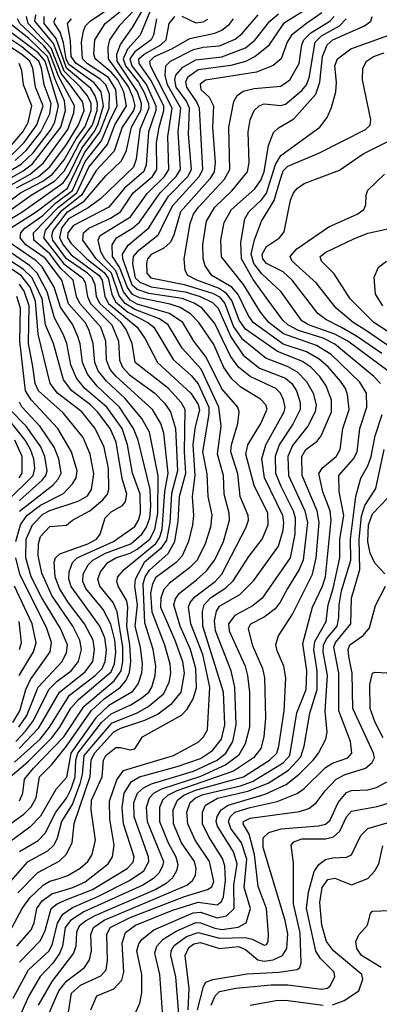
# Model space of a CAD drawing. Extents: x 997028 to 1115134, y 536408 to 618974.
# Tile 56 of 256: x 1023916 to 1025444, y 554868 to 559051. Entities that reach past the tile are written whole.
import ezdxf

# ---------------------------------------------------------------- set-up
doc = ezdxf.new("R2010")
doc.units = 0

msp = doc.modelspace()

# ---------------------------------------------------------------- linework, layer by layer
at = {"layer": '0CON10XD'}
for points in [[(1023915, 555518.1), (1023995.1, 555564.9), (1024025, 555595.8), (1024070.2, 555685), (1024115, 555744.1), (1024135, 555784), (1024151.6, 555835), (1024154.6, 555905), (1024163.4, 555935), (1024264.4, 556065.6), (1024305, 556101.8), (1024389, 556141), (1024435, 556170), (1024464.8, 556195), (1024477.8, 556215), (1024492, 556265), (1024494.5, 556305.5), (1024483.8, 556375), (1024448.5, 556488.5), (1024441.3, 556655), (1024450, 556685), (1024467, 556713), (1024546.4, 556783.6), (1024575.1, 556835), (1024589.3, 556920.7), (1024594.5, 557025), (1024622.6, 557125), (1024616.6, 557215), (1024619.5, 557395), (1024601.5, 557425), (1024548.7, 557485), (1024407, 557595), (1024393.4, 557675), (1024368.1, 557735), (1024346.9, 557765), (1024256.4, 557845), (1024242.9, 557875), (1024236.7, 557925), (1024224.7, 557955), (1024204.5, 557975), (1024115.3, 558035), (1024057.8, 558115), (1024053.4, 558135), (1024058.9, 558155), (1024119.5, 558235), (1024189.9, 558280.1), (1024282, 558388), (1024348.6, 558451.4), (1024370, 558495), (1024391.2, 558595), (1024432.4, 558667.6), (1024434.4, 558695), (1024416.6, 558745), (1024330.4, 558875), (1024329.3, 558905), (1024344, 558946), (1024395, 559017.8), (1024475.4, 559154.6)], [(1023849.2, 555615), (1023933.7, 555676.3), (1023965, 555706.6), (1023986.1, 555745), (1024001, 555835), (1024052.8, 555887.2), (1024115, 555964.3), (1024220.1, 556115), (1024275, 556166.2), (1024344.3, 556215.7), (1024368.6, 556245), (1024382.8, 556277.2), (1024388.4, 556325), (1024384.8, 556395), (1024371.2, 556475), (1024376.1, 556555), (1024371.7, 556581.7), (1024334.7, 556645.3), (1024329, 556665), (1024333.2, 556685), (1024359.5, 556715), (1024494.2, 556825.8), (1024510.3, 556849.7), (1024521.3, 556885), (1024533.1, 557046.9), (1024546.6, 557125), (1024528.1, 557295), (1024515.5, 557335.5), (1024481, 557395), (1024325.5, 557535.5), (1024300.3, 557565), (1024284.9, 557605), (1024282.4, 557685), (1024261.5, 557745), (1024171.5, 557845), (1024157, 557875), (1024143, 557945), (1024089.6, 557995), (1024045, 558056.3), (1023976.1, 558115), (1023974.6, 558145), (1024081.4, 558255), (1024159.1, 558315), (1024210.1, 558425), (1024289.4, 558520.6), (1024320.3, 558605), (1024369.5, 558685), (1024358.1, 558745), (1024333.4, 558795), (1024305, 558827.5), (1024236.9, 558885), (1024231.6, 558905), (1024235.5, 558965), (1024278.8, 559035), (1024385, 559120.1)], [(1024482.4, 559115), (1024428.6, 558985), (1024373.9, 558926.1), (1024356, 558885), (1024365.8, 558855), (1024421, 558785), (1024445, 558742.1), (1024462.9, 558695), (1024464.3, 558675), (1024426.5, 558585), (1024411, 558459), (1024400, 558425), (1024259.6, 558290.4), (1024207.7, 558252.3), (1024123.3, 558205), (1024093.3, 558165), (1024085.7, 558125), (1024100.8, 558095), (1024135, 558052.3), (1024253.3, 557965), (1024266, 557945), (1024278.2, 557875), (1024293.5, 557845), (1024415.5, 557745), (1024450, 557695), (1024502.3, 557595), (1024643.1, 557465), (1024675, 557415.8), (1024679.6, 557395), (1024659.8, 557315), (1024651.9, 557245), (1024659.8, 557115), (1024649.5, 557025), (1024654.4, 556945), (1024650.6, 556905), (1024633, 556835), (1024606.3, 556773.7), (1024580.6, 556745), (1024495, 556681), (1024480.1, 556655), (1024472.2, 556615), (1024477.4, 556535), (1024531.4, 556395), (1024553.6, 556315), (1024556.7, 556275), (1024549.2, 556235), (1024525.5, 556185), (1024466.5, 556135), (1024414.4, 556105.6), (1024305, 556061), (1024188.7, 555925), (1024182, 555845), (1024171.5, 555805), (1024140.4, 555719.6), (1024094.2, 555645), (1024075.5, 555574.5), (1024061.5, 555545), (1024035, 555519), (1023947.9, 555472.1), (1023868.9, 555381.1)], [(1023915, 555732.4), (1023930.3, 555765), (1023937, 555825), (1023975, 555871.4), (1024104.2, 556005), (1024190.2, 556135), (1024317.3, 556242.7), (1024347.3, 556285), (1024354.8, 556325), (1024354.6, 556385), (1024330.2, 556535), (1024313.2, 556575), (1024257.2, 556645), (1024248.6, 556675), (1024259.6, 556705), (1024291, 556745), (1024324.2, 556765), (1024385, 556785.5), (1024415, 556802.3), (1024469.5, 556845), (1024490.9, 556885), (1024503.8, 556955), (1024503.9, 557113.9), (1024468.4, 557298.4), (1024435, 557357), (1024362.7, 557442.7), (1024285.2, 557515.2), (1024249.9, 557559.9), (1024235.1, 557595), (1024228.9, 557675), (1024210.7, 557735), (1024194.3, 557765), (1024123.8, 557843.8), (1024094.9, 557945), (1024025, 558038.2), (1023942.9, 558095), (1023918.1, 558125), (1023921.9, 558145), (1023938.9, 558165), (1024015, 558219.3), (1024068.7, 558271.3), (1024140.3, 558325), (1024195, 558448.1), (1024263.2, 558536.8), (1024298.1, 558618.1), (1024330.7, 558685), (1024324.6, 558755), (1024293.5, 558805), (1024205, 558862.9), (1024183.7, 558885), (1024179.3, 558955), (1024187.5, 559002.5), (1024196.4, 559025), (1024215.2, 559045), (1024328.8, 559121.2)], [(1023842.4, 558257.6), (1023920.3, 558315), (1024015.3, 558364.7), (1024055.5, 558394.5), (1024105, 558456.1), (1024155.7, 558544.3), (1024195, 558598), (1024220.6, 558665), (1024220.4, 558695), (1024205, 558727.6), (1024174.7, 558765), (1024105, 558832.1), (1024059.4, 558949.4), (1023981.4, 559045), (1023985, 559072)], [(1023888.7, 554895), (1023953.5, 555015), (1024041, 555095), (1024055.6, 555125), (1024076.3, 555213.7), (1024099.2, 555250.8), (1024140, 555280), (1024245.1, 555324.9), (1024383.3, 555395), (1024443, 555435), (1024465.5, 555475), (1024463.3, 555495), (1024403.1, 555665), (1024400.9, 555725), (1024416.9, 555765), (1024442.5, 555787.5), (1024475.5, 555804.5), (1024655, 555859), (1024755.1, 555904.9), (1024792.5, 555935), (1024821.2, 555985), (1024835.9, 556055), (1024830.3, 556215), (1024814.4, 556284.4), (1024748.5, 556455), (1024743.2, 556496.8), (1024752.2, 556537.8), (1024765, 556559.3), (1024851.1, 556608.9), (1024910.8, 556669.2), (1025014.9, 556815.1), (1025035, 556882), (1025038.5, 556915), (1025034, 556945), (1024956.7, 557105), (1024944.5, 557185), (1024961.4, 557245), (1025039.1, 557385), (1025043.8, 557405), (1025036.2, 557436.2), (1025023.8, 557465), (1025004.1, 557485), (1024895, 557536), (1024845, 557575.2), (1024812.4, 557622.4), (1024745, 557760.7), (1024691.2, 557825), (1024657, 557847), (1024606.3, 557866.3), (1024465, 557888.5), (1024415, 557905.1), (1024393.9, 557923.9), (1024354.3, 558035), (1024353.7, 558055), (1024377.1, 558092.9), (1024465, 558167.1), (1024548.2, 558301.8), (1024629.8, 558385), (1024645.6, 558415), (1024633.6, 558565), (1024637.4, 558675), (1024624.6, 558704.6), (1024581.5, 558765), (1024574.9, 558795), (1024579.1, 558815), (1024609.9, 558850.1), (1024665, 558880.9), (1024775, 558892.7), (1024875, 558932.2), (1024915, 558964), (1024978.4, 559045), (1025015, 559076.6)], [(1023915, 555046.8), (1024005, 555139.5), (1024025, 555182.3), (1024050.4, 555275), (1024075.7, 555295), (1024116.9, 555313.1), (1024225, 555355.6), (1024372.6, 555445), (1024398.4, 555471.6), (1024402, 555495), (1024357.5, 555635), (1024351.2, 555705), (1024360.5, 555765), (1024391.3, 555815), (1024425.1, 555834.9), (1024585, 555878), (1024685, 555912.2), (1024735, 555946.4), (1024773.4, 555995), (1024788, 556055), (1024782.1, 556195), (1024694.9, 556474.9), (1024693.2, 556536.8), (1024700.5, 556565), (1024727, 556595), (1024792, 556638), (1024823, 556667), (1024888.9, 556771.1), (1024945.7, 556844.3), (1024971.2, 556905), (1024970, 556955), (1024912.2, 557072.2), (1024876.2, 557205), (1024885.2, 557245), (1024940.2, 557335), (1024967.1, 557397.1), (1024962.4, 557415), (1024939.5, 557439.5), (1024855, 557490.4), (1024817, 557525), (1024783.4, 557573.4), (1024740.8, 557670.8), (1024677.1, 557765), (1024641.2, 557801.2), (1024598.5, 557828.5), (1024555, 557842.8), (1024425, 557869.2), (1024395, 557884.2), (1024373.6, 557913.6), (1024340.4, 558000.4), (1024310.4, 558045), (1024309.5, 558095), (1024328, 558125), (1024395, 558165.7), (1024425, 558191.6), (1024512.6, 558315), (1024581.3, 558385), (1024598.7, 558415), (1024589.1, 558575), (1024600.4, 558675), (1024543.5, 558775), (1024534.4, 558815.6), (1024537.6, 558855), (1024556.4, 558875), (1024655, 558925.1), (1024695, 558934.9), (1024765, 558939.4), (1024831.9, 558968.1), (1024859.2, 558990.8), (1024928.9, 559071.1)], [(1025133.5, 559095), (1025036.8, 559035), (1024971, 558939), (1024915.8, 558894.2), (1024875.9, 558874.1), (1024813.8, 558856.2), (1024675, 558838.3), (1024628.5, 558805), (1024621.2, 558785), (1024624.2, 558765), (1024668.8, 558698.8), (1024678.4, 558675), (1024693.1, 558415), (1024679, 558385), (1024565, 558260.6), (1024533.5, 558196.5), (1024503.1, 558135), (1024415, 558065.4), (1024398.6, 558045), (1024395.4, 558014.6), (1024406.2, 557955), (1024426.3, 557936.3), (1024475, 557916.1), (1024618.8, 557895), (1024683, 557875), (1024735, 557849.6), (1024758.8, 557825), (1024813.2, 557703.2), (1024865, 557625.9), (1024935, 557570.1), (1025045, 557528.6), (1025071.6, 557505), (1025091.9, 557475), (1025107.2, 557425), (1025107.8, 557395), (1025077.1, 557332.9), (1025018.3, 557245), (1025001.1, 557195), (1025003.1, 557125), (1025025, 557068.8), (1025078.3, 556965), (1025086.8, 556935), (1025085.1, 556865), (1025064.8, 556765), (1024946.2, 556593.8), (1024907.3, 556562.7), (1024829.9, 556520.1), (1024802.8, 556485), (1024806.4, 556455), (1024874.1, 556305), (1024884.5, 556265), (1024891.8, 556195), (1024891.8, 556045), (1024874.2, 555975), (1024845.2, 555925), (1024792.6, 555885), (1024685, 555835.9), (1024518.1, 555781.9), (1024485.6, 555765), (1024465.7, 555744.3), (1024453.5, 555705), (1024457.9, 555645), (1024526.5, 555475), (1024523.6, 555455), (1024507.3, 555425), (1024485, 555403), (1024439.3, 555375), (1024189.1, 555260.9), (1024132.1, 555225), (1024110.2, 555195), (1024097.7, 555115), (1024086.1, 555083.9), (1024056.8, 555043.2), (1024002.9, 554987.1), (1023955.7, 554904.3), (1023920.2, 554825)], [(1025199.4, 559080.6), (1025134.3, 559035), (1025070.2, 558985), (1025052.5, 558955), (1025027.4, 558885), (1024993.5, 558856.5), (1024922.3, 558827.7), (1024705.6, 558794.4), (1024682.6, 558777.4), (1024685.8, 558755), (1024721.6, 558721.6), (1024739.8, 558685), (1024735.1, 558595), (1024746.2, 558445), (1024742.4, 558405), (1024724.6, 558375), (1024600, 558235), (1024569.1, 558130.9), (1024555.4, 558104.6), (1024528.8, 558081.2), (1024475, 558053.2), (1024459, 558035), (1024454.5, 558015), (1024456.3, 557975), (1024473, 557955), (1024615, 557926.8), (1024735, 557889.2), (1024765, 557873.2), (1024788, 557845), (1024825, 557745.9), (1024858.3, 557698.3), (1024963.7, 557613.7), (1025055, 557578.3), (1025094.5, 557554.5), (1025134.5, 557514.5), (1025163.1, 557465), (1025175.5, 557415), (1025171.7, 557385), (1025140, 557325), (1025075, 557242.9), (1025055.7, 557195), (1025058.5, 557115), (1025127.4, 556965), (1025138.1, 556915), (1025119.7, 556755), (1025104, 556716), (1025053.7, 556635), (1025023.3, 556576.7), (1025001.3, 556548.7), (1024955, 556512.7), (1024897, 556483), (1024886.1, 556465), (1024903.2, 556395), (1024947.5, 556295), (1024955.6, 556255), (1024959.8, 556085), (1024953.4, 556005), (1024940.4, 555955), (1024909.6, 555915), (1024825, 555858.1), (1024584.2, 555775.8), (1024544.1, 555755), (1024522.9, 555735), (1024509.6, 555705), (1024510.3, 555645), (1024547, 555555), (1024580, 555495), (1024587.7, 555462.3), (1024582.2, 555435), (1024565.6, 555405), (1024538.8, 555381.2), (1024495, 555356.7), (1024236.1, 555243.9), (1024196.9, 555223.1), (1024169.7, 555200.3), (1024157.3, 555175), (1024154.2, 555115), (1024145.6, 555085), (1024052.7, 554965), (1023995.4, 554865)], [(1024405, 559094.4), (1024338.4, 559025), (1024297.3, 558965), (1024290.4, 558935), (1024291.5, 558885), (1024378.2, 558765), (1024396.1, 558725), (1024405.4, 558685), (1024399.3, 558665), (1024352.1, 558595), (1024317.4, 558492.6), (1024240.5, 558410.5), (1024178.9, 558305), (1024089.3, 558235), (1024025.1, 558155), (1024017.3, 558125), (1024104.1, 558014.1), (1024183, 557955), (1024194.7, 557935), (1024204.2, 557875), (1024217.1, 557845), (1024308, 557755), (1024335.7, 557685), (1024339.7, 557605), (1024352.7, 557575), (1024383.1, 557543.1), (1024490.6, 557465), (1024532, 557422), (1024557.2, 557385), (1024578.4, 557315), (1024586.9, 557135), (1024561.2, 557038.8)], [(1024605, 559066.7), (1024665, 559037.8), (1024695, 559041.5), (1024716, 559054)], [(1023778, 558352), (1023922.6, 558437.4), (1023973.8, 558486.2), (1024047.8, 558582.2), (1024065.9, 558615.9), (1024081.2, 558685), (1024025, 558875.5), (1023995, 558909.9), (1023841.9, 559025)], [(1023790.3, 558299.7), (1023961.2, 558395), (1024017.5, 558442.5), (1024120.9, 558585), (1024146.6, 558655), (1024149.5, 558685), (1024081.1, 558811.1), (1024045, 558907.9), (1024019.4, 558939.4), (1023916.6, 559035), (1023907.6, 559055)], [(1023810.3, 558165), (1023925, 558233.5), (1024101.4, 558358.6), (1024125, 558392.2), (1024179.7, 558505), (1024232.5, 558575), (1024247.7, 558605), (1024272.6, 558685), (1024262.4, 558745), (1024232.7, 558782.7), (1024125, 558860.5), (1024113.3, 558885), (1024102.9, 558952.9), (1024087.9, 558997.9), (1024064.6, 559035), (1024062.7, 559045), (1024070.2, 559059.8)], [(1023815.9, 558344.1), (1023931, 558409), (1023971.1, 558438.9), (1024091.2, 558595), (1024111.1, 558665), (1024106, 558706), (1024067.1, 558797.1), (1024034.3, 558895), (1023955, 558971.7), (1023880.5, 559030.5)], [(1023829.6, 555095), (1023926.5, 555275), (1023960, 555320), (1024015.5, 555374.5), (1024045, 555391.1), (1024079.1, 555400.9), (1024121.5, 555415), (1024173.4, 555446.6), (1024206.3, 555475), (1024224.3, 555505), (1024237.8, 555565), (1024220.5, 555695), (1024221.7, 555735), (1024267.1, 555835), (1024272.8, 555905), (1024281.9, 555925), (1024325, 555958.8), (1024345, 555959.7), (1024385, 555948.9), (1024405, 555953.1), (1024438.5, 556005), (1024602.9, 556097.1), (1024627.4, 556122.6), (1024653.7, 556166.3), (1024667.3, 556212.7), (1024665.1, 556295), (1024641.5, 556375), (1024598.2, 556475), (1024570.8, 556565), (1024578.6, 556591.4), (1024595.6, 556615), (1024667.9, 556672.1), (1024710.2, 556709.8), (1024745, 556755.9), (1024781.9, 556835), (1024807.9, 556925), (1024806.2, 556955), (1024785.5, 557035), (1024781.8, 557115), (1024757, 557205), (1024771.6, 557325), (1024762, 557405), (1024686.7, 557566.7), (1024606.4, 557656.4), (1024546.9, 557755), (1024510.2, 557780.2), (1024405, 557819.3), (1024365, 557845.1), (1024338.7, 557878.7), (1024306, 557975), (1024241.7, 558035), (1024213.6, 558073.6), (1024183.9, 558115), (1024187.4, 558145), (1024210.7, 558165), (1024302.4, 558207.6), (1024344.8, 558235), (1024398.3, 558315), (1024480.8, 558385), (1024499, 558415), (1024498, 558528), (1024508.1, 558595), (1024528.8, 558665), (1024528.3, 558685), (1024473.5, 558793.5), (1024423.4, 558865), (1024422.9, 558885), (1024444.6, 558905), (1024515.9, 558945), (1024538.8, 558965), (1024551.3, 559035), (1024575, 559064.2)], [(1023865, 558233.2), (1023964.8, 558305), (1024064.5, 558365.5), (1024105, 558407.7), (1024137.4, 558465), (1024168.3, 558525), (1024225.1, 558605), (1024245.2, 558665), (1024246.9, 558696.9), (1024237.4, 558727.4), (1024218.2, 558758.2), (1024114.8, 558845), (1024071.3, 558971.3), (1024020.9, 559035), (1024020.6, 559065)], [(1023877.1, 558165), (1023986.8, 558235), (1024118.9, 558335), (1024191.4, 558485), (1024256.3, 558573.7), (1024296.6, 558675), (1024297.5, 558735), (1024282, 558775), (1024258.1, 558798.1), (1024156, 558865), (1024135, 558894.7), (1024132, 558962), (1024119.8, 559035), (1024137.1, 559055)], [(1023903.4, 558336.6), (1023995.7, 558384.3), (1024045, 558426.1), (1024115, 558520.4), (1024165.8, 558605), (1024190.4, 558665), (1024185, 558700.5), (1024130.2, 558775), (1024093, 558823), (1024050.1, 558930.1), (1023952.8, 559035), (1023945.6, 559065)], [(1023904.5, 555115.5), (1023964.5, 555185), (1023977.6, 555215), (1023989.1, 555275), (1024011.6, 555308.4), (1024052.7, 555337.3), (1024142, 555365), (1024195, 555388.7), (1024291.9, 555465), (1024311.2, 555495), (1024317.3, 555545), (1024298.7, 555655), (1024298.4, 555731.6), (1024328.4, 555821.6), (1024357.8, 555862.2), (1024569.1, 555925), (1024675, 555981.9), (1024697.7, 556005), (1024714.2, 556035), (1024724.6, 556215), (1024693.8, 556355), (1024643.4, 556485), (1024633.6, 556555), (1024640.2, 556575), (1024660, 556600), (1024746.8, 556665), (1024774.8, 556695), (1024878.1, 556895), (1024887.6, 556925), (1024887.1, 556945), (1024853.4, 557025), (1024842.2, 557122.2), (1024813.8, 557215), (1024816.6, 557245), (1024842.7, 557335), (1024848.9, 557385), (1024843.2, 557405), (1024775, 557483.2), (1024708.1, 557618.1), (1024656.2, 557685), (1024608.6, 557765), (1024552.6, 557802.6), (1024415, 557843), (1024385, 557859.5), (1024357.8, 557895), (1024325, 557984.1), (1024278.1, 558035), (1024261.7, 558065), (1024249.2, 558115), (1024257.5, 558135), (1024386.6, 558213.4), (1024457.6, 558312.4), (1024531.9, 558385), (1024550.4, 558415), (1024545.1, 558555.1), (1024564.6, 558675), (1024472.6, 558855), (1024469.5, 558875), (1024489.6, 558895), (1024562.5, 558927.5), (1024639.1, 558970.9), (1024745, 558993.5), (1024775, 559006.7), (1024807.5, 559032.5), (1024823.9, 559055)], [(1024496.8, 559055), (1024484.3, 558985), (1024475.2, 558965), (1024405, 558914.7), (1024384.6, 558885.4), (1024392.9, 558855), (1024455.5, 558775), (1024495.2, 558685), (1024494.3, 558665), (1024463.5, 558575), (1024453.3, 558435), (1024443.4, 558406.6), (1024362.2, 558335), (1024295.6, 558254.4), (1024145, 558176.9), (1024120.5, 558145), (1024120, 558125), (1024135, 558099.9), (1024201.5, 558035), (1024275, 557977.2), (1024292.6, 557952.6), (1024307.5, 557885), (1024323, 557853), (1024375, 557808.8), (1024460.7, 557765), (1024485.9, 557745), (1024567.7, 557607.7), (1024645, 557539.3), (1024675, 557503.6), (1024719.7, 557405), (1024720.4, 557375), (1024693.5, 557215), (1024711.8, 557121.8), (1024715.9, 557025), (1024732, 556948), (1024727.3, 556895), (1024704.8, 556825), (1024670.4, 556755), (1024637.9, 556722.1), (1024552.5, 556657.5), (1024529.1, 556630.9), (1024515.4, 556594.6), (1024515.1, 556555), (1024575.9, 556415), (1024607.5, 556325), (1024614.3, 556275), (1024600.6, 556195), (1024557.9, 556142.1), (1024505, 556101.6), (1024446.6, 556073.4), (1024345, 556039.4), (1024315, 556023.8), (1024233.6, 555935), (1024219, 555905), (1024214.5, 555835), (1024146, 555635), (1024138.4, 555555), (1024113.3, 555505), (1024083.3, 555475), (1023992.7, 555427.3), (1023907.8, 555342.2)], [(1024033.9, 554815), (1024082.2, 554925), (1024115, 554966.1), (1024191.1, 555025), (1024212.5, 555057.5), (1024222, 555095), (1024219.2, 555165), (1024230.2, 555195), (1024274.7, 555225.3), (1024492.8, 555317.2), (1024626.3, 555375), (1024650.7, 555395), (1024663, 555417), (1024665.2, 555445), (1024658.3, 555475), (1024604.3, 555555), (1024569.1, 555635), (1024568.1, 555695), (1024587.3, 555735), (1024613.9, 555756.1), (1024662.5, 555777.5), (1024867.4, 555835), (1024977.9, 555905), (1025008.3, 555935), (1025017.6, 555965), (1025039.2, 556115), (1025046.4, 556255), (1025038.6, 556305), (1025009.5, 556369.5), (1025003.7, 556396.3), (1025016.1, 556433.9), (1025074.6, 556525.4), (1025159.5, 556695), (1025174.9, 556765), (1025187.9, 556915), (1025180.3, 556965), (1025115.8, 557115), (1025114.8, 557195), (1025132.1, 557225), (1025179.2, 557260.8), (1025196.2, 557283.8), (1025240.5, 557385), (1025240.7, 557435), (1025218.4, 557495), (1025190.9, 557535), (1025152.8, 557575), (1025115, 557600.3), (1025012, 557642), (1024875, 557736.9), (1024848.4, 557775), (1024817.7, 557857.7), (1024795, 557887.9), (1024761.1, 557911.1), (1024668.2, 557945), (1024631.1, 557965), (1024618.8, 557985), (1024614.8, 558035), (1024641.1, 558185), (1024655.2, 558225), (1024676.2, 558255), (1024786.2, 558373.8), (1024809.5, 558415), (1024804.4, 558595), (1024826.4, 558703.6), (1024840.4, 558729.6), (1024865, 558747.5), (1024911.7, 558758.3), (1025025, 558769.3), (1025063.7, 558795), (1025104, 558865), (1025114.8, 558945), (1025123, 558965), (1025152.8, 558995), (1025233.4, 559045), (1025251.8, 559065)], [(1024123.1, 554835), (1024136, 554915), (1024175, 554949), (1024260.5, 554989.5), (1024283.3, 555015), (1024290, 555055), (1024286.2, 555165), (1024300.2, 555195), (1024385, 555237), (1024616.4, 555326.4), (1024714.6, 555355.4), (1024732.5, 555367.5), (1024740.5, 555389.5), (1024722.1, 555475), (1024661.6, 555565), (1024630, 555635), (1024626.1, 555685), (1024640.5, 555725), (1024662.8, 555745), (1024695, 555760), (1024853.7, 555796.3), (1024905.6, 555815), (1025035, 555893.5), (1025063.9, 555925), (1025093, 556107), (1025132.6, 556205), (1025135.4, 556285), (1025119.3, 556400.7), (1025160.5, 556555), (1025202.8, 556645), (1025215.1, 556685), (1025239.1, 556925), (1025234.9, 556965), (1025203.3, 557045), (1025187.3, 557122.7), (1025202.3, 557147.7), (1025260, 557195), (1025277.6, 557225), (1025288.8, 557315), (1025316.3, 557395), (1025309.3, 557459.3), (1025300, 557485), (1025278.9, 557515), (1025225.8, 557575.8), (1025188.3, 557608.3), (1025135, 557639.5), (1025035, 557672.9), (1024908.3, 557765), (1024886.4, 557796.4), (1024843.9, 557883.9), (1024817, 557915), (1024732.7, 557965), (1024704.8, 558005), (1024696.2, 558036.2), (1024694.5, 558095.5), (1024710, 558195), (1024745.1, 558254.9), (1024819.4, 558325), (1024883.5, 558405), (1024890.4, 558445), (1024886.1, 558575), (1024895.2, 558625), (1024912.9, 558665), (1024933.1, 558685), (1024955, 558693.9), (1025025, 558687.2), (1025045, 558692), (1025115, 558750.8), (1025134.5, 558775), (1025146.1, 558803.9), (1025171.6, 558955), (1025197.6, 558982.4), (1025274.9, 559025.1), (1025303, 559055)], [(1024218.9, 554845), (1024244.2, 554905), (1024316.3, 554933.7), (1024349.8, 554970.2), (1024358.6, 555005), (1024351.9, 555128.1), (1024366.4, 555173.6), (1024408.6, 555205), (1024563.1, 555266.9), (1024675, 555302.6), (1024755, 555291), (1024773.9, 555305), (1024782, 555325), (1024791, 555395), (1024787.3, 555457.3), (1024777.3, 555487.3), (1024719.1, 555579.1), (1024692.2, 555635), (1024692.1, 555685), (1024705.9, 555714.1), (1024756.2, 555743.8), (1024885, 555773.1), (1024971.9, 555808.1), (1025057.5, 555862.5), (1025110.3, 555919.7), (1025124.9, 555965), (1025148.9, 556105), (1025179.3, 556205), (1025180.4, 556285), (1025166.2, 556375), (1025170.1, 556409.9), (1025218.5, 556495), (1025226.2, 556565), (1025247.8, 556635), (1025276.3, 556765), (1025276.5, 556845), (1025292.7, 556945), (1025273.1, 557046.9), (1025271.3, 557115), (1025333.6, 557185), (1025349.5, 557215), (1025360.8, 557315), (1025390.9, 557405), (1025388.8, 557465), (1025361.5, 557511.5), (1025238.8, 557628.8), (1025177.1, 557667.1), (1025037, 557717), (1024975.2, 557765), (1024939.2, 557809.2), (1024866.6, 557926.6), (1024773.2, 558043.2), (1024770.2, 558115), (1024785, 558190), (1024815.6, 558245), (1024915, 558332.5), (1024940, 558370), (1024954.1, 558405), (1024973.3, 558516.7), (1024995, 558572.2), (1025015, 558591.1), (1025080.6, 558629.4), (1025174.7, 558735.3), (1025191.5, 558785), (1025201.9, 558895), (1025222.1, 558945), (1025246.4, 558965), (1025381.2, 559025), (1025408, 559045), (1025413.5, 559065)], [(1023881, 558475), (1023935, 558529), (1023988.8, 558605), (1024015.9, 558685), (1023984, 558765), (1023972.2, 558845), (1023958.8, 558875), (1023925, 558902.9), (1023752.2, 559015)], [(1023896.9, 558453.1), (1023944.4, 558495.6), (1024006.2, 558575), (1024045, 558650.7), (1024050.2, 558695), (1024020.6, 558775), (1024009.4, 558845), (1023998.2, 558875), (1023925, 558935.1), (1023805.1, 559015)], [(1025448.5, 557505), (1025419.8, 557535), (1025255, 557672.6), (1025205, 557697.5), (1025101.2, 557731.2), (1025055.3, 557755.3), (1025033.8, 557775), (1024974.1, 557855.9), (1024907.5, 557947.5), (1024857.9, 558035), (1024855.1, 558104.9), (1024872.6, 558205), (1024890, 558235), (1024945, 558287), (1024965, 558313.9), (1025003.5, 558436.5), (1025025, 558473.7), (1025190.9, 558595), (1025222.1, 558635), (1025241.3, 558678.7), (1025259.4, 558745), (1025262.6, 558785), (1025254.8, 558855), (1025265.9, 558885), (1025323.4, 558926.6), (1025484.4, 558985)], [(1025485.2, 557555), (1025310.2, 557685), (1025254.5, 557715.5), (1025142.5, 557755), (1025115, 557771.2), (1025027.5, 557895), (1024945, 557971.6), (1024911.4, 558015), (1024899.8, 558055), (1024913.4, 558116.6), (1024943.2, 558195), (1024997.7, 558282.3), (1025020.7, 558365), (1025035, 558408.9), (1025055, 558429.3), (1025186.5, 558483.5), (1025384.4, 558585), (1025405, 558603.3), (1025408.2, 558625), (1025372.5, 558795), (1025373.5, 558845), (1025388.7, 558875), (1025419.6, 558895), (1025465, 558910.6)], [(1023865, 558498.4), (1023930.1, 558575), (1023952.1, 558615), (1023968.3, 558685), (1023932.4, 558775), (1023925, 558835.7), (1023914.5, 558865)], [(1025455, 557632.8), (1025347.3, 557707.3), (1025282.9, 557742.9), (1025217.2, 557777.2), (1025182.5, 557802.5), (1025073.1, 557945), (1025035, 557979.6), (1024965, 558015.5), (1024948.8, 558035), (1024946.7, 558055), (1024965, 558088.1), (1025020, 558125), (1025039.9, 558150.1), (1025066.2, 558285), (1025079.6, 558315), (1025096.4, 558335), (1025125, 558354.7), (1025275, 558411.3), (1025375, 558481.9), (1025497.2, 558542.8)], [(1025484.5, 557664.5), (1025389, 557729), (1025332.3, 557765), (1025260.5, 557825), (1025175, 557933.2), (1025073.4, 558025), (1025064.8, 558045), (1025093, 558077), (1025229.3, 558170.7), (1025349.4, 558225), (1025378.6, 558245), (1025386.9, 558265), (1025387.5, 558305), (1025395, 558326.2), (1025466.2, 558395)], [(1025505, 557709), (1025420.2, 557765), (1025319.5, 557865), (1025251.7, 557971.7), (1025198.8, 558025), (1025192.7, 558045), (1025216.7, 558063.3), (1025335, 558120), (1025395, 558143.9), (1025485, 558164.6)], [(1023914.6, 555955.4), (1023997, 556043), (1024085.4, 556195), (1024195, 556280.3), (1024226.6, 556325), (1024234.6, 556375), (1024227.9, 556415), (1024192.3, 556485), (1024123.2, 556573.2), (1024085.9, 556635), (1024067.4, 556685), (1024063.4, 556746.6), (1024068.4, 556765), (1024087.3, 556782.7), (1024206.3, 556825), (1024243, 556845), (1024258.7, 556865), (1024278.9, 556935), (1024305, 556960), (1024352.8, 556987.2), (1024365.6, 557004.4), (1024371.2, 557035), (1024351.8, 557101.8), (1024325.8, 557255.8), (1024300.9, 557315), (1024247.5, 557385), (1024217.1, 557415), (1024137.2, 557475), (1024101.8, 557521.8), (1024060.1, 557675), (1024026.1, 557755), (1024011.8, 557865), (1023969.8, 557955), (1023931.7, 557991.7), (1023756, 558105)], [(1023895, 555896.4), (1024003, 555995), (1024042.4, 556045), (1024128, 556182), (1024236.3, 556265), (1024266.2, 556295), (1024280.1, 556325), (1024285.3, 556374.7), (1024277.7, 556425), (1024256.9, 556475), (1024135, 556642.9), (1024125.7, 556675), (1024127, 556705), (1024141.1, 556745), (1024161, 556765), (1024314.8, 556835), (1024405, 556898.4), (1024421, 556925), (1024429, 556955), (1024428.3, 557035), (1024395.7, 557125), (1024374, 557245), (1024351.3, 557315), (1024286.8, 557405), (1024192.9, 557485), (1024158.2, 557528.2), (1024133, 557585), (1024116.9, 557675), (1024100.6, 557715), (1024064.3, 557784.3), (1024033.6, 557895), (1023990.5, 557975), (1023957.4, 558007.4), (1023801.2, 558115)], [(1023875.9, 555835), (1023951.6, 555898.4), (1024051.7, 555998.3), (1024087.4, 556045), (1024134.2, 556125.8), (1024166.2, 556163.8), (1024305, 556280.8), (1024319.7, 556315), (1024324.4, 556365.6), (1024320, 556415), (1024303.3, 556483.3), (1024270.8, 556545), (1024197, 556635), (1024184.9, 556665), (1024186.1, 556695), (1024207.7, 556735), (1024227.5, 556755), (1024280.8, 556785), (1024388.7, 556825), (1024435.7, 556865), (1024455.3, 556895), (1024469.4, 556935), (1024473.7, 556985), (1024470.1, 557055), (1024419.4, 557265), (1024400.1, 557315), (1024340.1, 557405), (1024244.8, 557494.8), (1024204.6, 557545), (1024182.6, 557595), (1024173.9, 557673.9), (1024164, 557705), (1024141.5, 557755), (1024090.3, 557829.7), (1024062.8, 557915), (1024011.2, 558001.2), (1023986.4, 558026.4), (1023872.5, 558105)], [(1023899.5, 555985), (1023941.6, 556028.4), (1023975.3, 556074.7), (1024040.1, 556205), (1024075, 556240.7), (1024134.9, 556285.1), (1024165.8, 556325), (1024178.7, 556375), (1024172, 556415), (1024141.4, 556475), (1024052.4, 556605), (1024010.7, 556699.3), (1023994.9, 556775), (1023995.8, 556825), (1024005, 556855.3), (1024045, 556897.5), (1024115, 556904), (1024140.6, 556925), (1024215, 556965.2), (1024269.3, 557010.7), (1024289.2, 557035), (1024295.6, 557055), (1024293.3, 557145), (1024275.8, 557235), (1024237.2, 557315), (1024179.8, 557385), (1024076.3, 557465), (1024046.1, 557505), (1023995.1, 557715.1), (1023984, 557855), (1023960.8, 557915), (1023922.3, 557965), (1023818.1, 558031.9)], [(1025458.7, 557835), (1025428.2, 557885), (1025422.1, 557957.9), (1025440.4, 557999.6), (1025474, 558025)], [(1023912.6, 556045), (1023946.9, 556095), (1023995.4, 556215), (1024097.1, 556325), (1024115, 556363.3), (1024118.9, 556395), (1024089.3, 556465), (1024010.2, 556595), (1023965.8, 556685), (1023942.3, 556765), (1023944.2, 556845), (1023970.1, 556905), (1024015, 556949.9), (1024045, 556965.6), (1024164.2, 557005.8), (1024205, 557029), (1024222, 557055), (1024231.4, 557121.4), (1024215.9, 557205), (1024185.6, 557275.6), (1024101.4, 557381.4), (1023996.9, 557475), (1023982.7, 557505), (1023972.5, 557577.5), (1023954.3, 557675), (1023956.2, 557835), (1023935, 557898.2), (1023915, 557927)], [(1023900.1, 556835), (1023920.5, 556905), (1023946.8, 556945), (1024005, 556988.6), (1024102.1, 557037.9), (1024141.3, 557078.7), (1024156, 557105), (1024160.4, 557135), (1024136.7, 557215), (1024078.5, 557315), (1023965, 557435.9), (1023941.6, 557475), (1023916.4, 557685), (1023919.6, 557825), (1023904.6, 557875)], [(1023863.7, 557006.3), (1023974.3, 557115), (1023980.9, 557145), (1023975.9, 557185), (1023962.6, 557225), (1023939.5, 557265), (1023836, 557395)], [(1023915, 557009.2), (1024012.3, 557095), (1024027.4, 557115), (1024032.4, 557135), (1024022.8, 557195), (1024006.3, 557236.3), (1023943.6, 557325), (1023875.1, 557395)], [(1023915, 556962.8), (1024056.6, 557073.4), (1024080.5, 557099.5), (1024092, 557125), (1024082.8, 557185), (1024063.3, 557235), (1024003.2, 557323.2), (1023926, 557406), (1023916.2, 557426.2)], [(1024410.3, 554835), (1024427.2, 554872.8), (1024435, 554917.5), (1024434.8, 554995), (1024414.4, 555095), (1024422.6, 555125), (1024435.7, 555144.3), (1024485.9, 555185), (1024653.2, 555256.7), (1024685, 555259.5), (1024754.5, 555235), (1024795, 555244.2), (1024826.9, 555275), (1024826.4, 555375), (1024840.7, 555465), (1024825, 555516.5), (1024756.5, 555625), (1024751.2, 555645), (1024754.4, 555665.6), (1024771.7, 555695), (1024802.1, 555715), (1024959, 555761), (1025048.4, 555801.6), (1025103.9, 555846.1), (1025163, 555905), (1025184.8, 555935), (1025215.9, 555994.1), (1025222.2, 556025), (1025213.2, 556113.2), (1025224.2, 556265.8), (1025205.5, 556365), (1025206.4, 556393.6), (1025219.2, 556420.8), (1025264.9, 556475), (1025271.5, 556511.5), (1025272.7, 556565), (1025283.5, 556625), (1025322.1, 556755), (1025321.5, 556845), (1025344, 557026), (1025365.9, 557104.1), (1025395, 557155.4), (1025409.2, 557195), (1025426.6, 557283.5), (1025456.5, 557373.5)], [(1023913.5, 557105), (1023927.2, 557125), (1023927.6, 557195), (1023895.3, 557265)], [(1024523.2, 554836.8), (1024511.9, 554995), (1024489.7, 555085), (1024498.5, 555115), (1024525.3, 555144.7), (1024580.7, 555179.3), (1024665, 555215.3), (1024685, 555215.1), (1024745, 555191.4), (1024775, 555186.4), (1024844.4, 555195.6), (1024878.1, 555215), (1024896.6, 555275), (1024869.9, 555365), (1024881.7, 555485), (1024858.8, 555555), (1024813.8, 555615), (1024803.6, 555645), (1024810.8, 555665), (1024830.7, 555685), (1024895, 555704.3), (1025009.7, 555730.3), (1025095, 555763.3), (1025124.9, 555785.1), (1025215, 555874.8), (1025245, 555892.9), (1025309.6, 555915), (1025327.7, 555935), (1025321.5, 555985), (1025272, 556115), (1025271.9, 556275), (1025250.5, 556385), (1025258.3, 556405), (1025322.3, 556485), (1025325, 556594), (1025361.4, 556715), (1025357.5, 556845), (1025368.4, 556941.6), (1025382.8, 556987.2), (1025429.4, 557059.4), (1025463.7, 557225)], [(1024561.2, 557038.8), (1024553.8, 556915), (1024539.4, 556840.6), (1024515.3, 556804.7), (1024445.3, 556745), (1024406.4, 556673.6), (1024404.2, 556645), (1024414.9, 556564.9), (1024405.5, 556475), (1024427.5, 556385), (1024436.6, 556315), (1024433.9, 556275), (1024419, 556231), (1024392.5, 556195), (1024295, 556137.3), (1024239.8, 556085), (1024132.9, 555935), (1024115, 555832.2), (1024069.4, 555780.6), (1024005, 555668.1), (1023958.9, 555621.1), (1023872.8, 555557.2)], [(1025467.1, 556697.1), (1025425, 556742.2), (1025405, 556784.4), (1025394.9, 556835), (1025398, 556905), (1025415, 556952.6), (1025480.2, 557019.8)], [(1023886.7, 556065), (1023917.6, 556115), (1023942.2, 556205), (1023962.1, 556247.9), (1024046.5, 556365), (1024051.9, 556405), (1024031.2, 556465), (1023917, 556695), (1023900, 556765)], [(1023914.6, 556265), (1023975.2, 556365), (1023986.7, 556403.3), (1023969.6, 556485), (1023894.9, 556645)], [(1024596.4, 554773.6), (1024580, 554985), (1024557.7, 555075), (1024559.7, 555095), (1024572.4, 555117.6), (1024625, 555156), (1024675, 555173.2), (1024765, 555149.1), (1024875, 555151.7), (1024904.4, 555144.4), (1024955, 555119.2), (1024965, 555122.9), (1024971.8, 555135), (1024973.5, 555166.5), (1024965.2, 555275), (1024928.9, 555368.9), (1024913.6, 555505), (1024890.8, 555590.8), (1024865.3, 555635), (1024867.6, 555645), (1024895, 555659.8), (1025105, 555687.5), (1025145, 555700.2), (1025175.9, 555724.1), (1025213.2, 555775), (1025260.6, 555825), (1025299.1, 555845), (1025385, 555871.2), (1025412.7, 555895), (1025423.4, 555915), (1025419.7, 555935), (1025331.7, 556125), (1025327.8, 556275), (1025314.3, 556345.7), (1025311.7, 556375), (1025318.8, 556395), (1025374.8, 556435.2), (1025401.9, 556468.1), (1025427.3, 556562.7), (1025470, 556645)], [(1023915.2, 556375), (1023924, 556405), (1023913.8, 556495)], [(1025459.8, 555999.8), (1025425.5, 556065), (1025405.2, 556125), (1025403.1, 556226.9), (1025415.5, 556274.5), (1025425, 556279.4), (1025475, 556276.4)], [(1024631.7, 554845), (1024635.6, 554935), (1024619.1, 555075), (1024635, 555109.4), (1024655.9, 555125), (1024685, 555131.2), (1024765, 555105.7), (1024845, 555113.3), (1024875, 555100.8), (1024927.2, 555057.2), (1024955, 555051.2), (1024993.2, 555056.8), (1025032.5, 555075), (1025050.8, 555105), (1025055, 555167.5), (1025043.6, 555225), (1024950.6, 555535), (1024951.1, 555575), (1024975, 555597.8), (1025026.3, 555613.7), (1025185, 555626.4), (1025215.8, 555634.2), (1025235, 555650), (1025268.7, 555725), (1025305, 555767.8), (1025325, 555777.3), (1025395, 555779.1), (1025431.2, 555788.8), (1025475, 555813.7)], [(1024671.3, 554845), (1024696.6, 554943.4), (1024707, 554963), (1024736.7, 554973.3), (1024882.7, 554997.3), (1025016.7, 555005), (1025095, 555016.2), (1025106.5, 555025), (1025111.2, 555045), (1025108.2, 555171.8), (1025078.9, 555295), (1025079.5, 555469.5), (1025069.6, 555545), (1025081.3, 555558.7), (1025115, 555571.5), (1025215, 555571.5), (1025249.8, 555580.2), (1025276.7, 555603.3), (1025304.7, 555665.3), (1025325, 555689), (1025435, 555708.5), (1025495, 555727.5)], [(1024728.9, 554865), (1024746.2, 554905), (1024765, 554923.3), (1024835, 554936.4), (1024985, 554950.9), (1025055, 554950.4), (1025197.8, 554932.2), (1025223.1, 554936.9), (1025235, 554946.7), (1025254.3, 554985), (1025252.4, 555005), (1025193.4, 555063.4), (1025174, 555094), (1025134.9, 555275), (1025142.3, 555345), (1025167.7, 555432.3), (1025187.5, 555462.5), (1025215, 555482.9), (1025245, 555490.9), (1025305, 555492.9), (1025325, 555503.9), (1025365.1, 555584.9), (1025394.5, 555615.5), (1025525, 555653.1)], [(1025245, 554866.8), (1025295.1, 554884.9), (1025356.5, 554925), (1025373.5, 554975), (1025369.1, 554995), (1025248.6, 555095), (1025219.8, 555135), (1025200, 555205), (1025191.4, 555301.4), (1025201.5, 555365), (1025225, 555398.8), (1025255, 555404.8), (1025325, 555375.9), (1025395, 555402.9), (1025424.5, 555435), (1025441.2, 555465), (1025458.8, 555541.2)], [(1025451.4, 555025), (1025368.7, 555075), (1025348.1, 555105), (1025344.3, 555135), (1025356.1, 555163.9), (1025393.1, 555205), (1025405.9, 555254.1), (1025415, 555263.8), (1025485, 555266.9)], [(1024894.8, 554865.2), (1025005, 554884.8), (1025045, 554885.6), (1025205, 554864)]]:
    msp.add_lwpolyline(points, dxfattribs=at)

doc.saveas('drawing.dxf')
